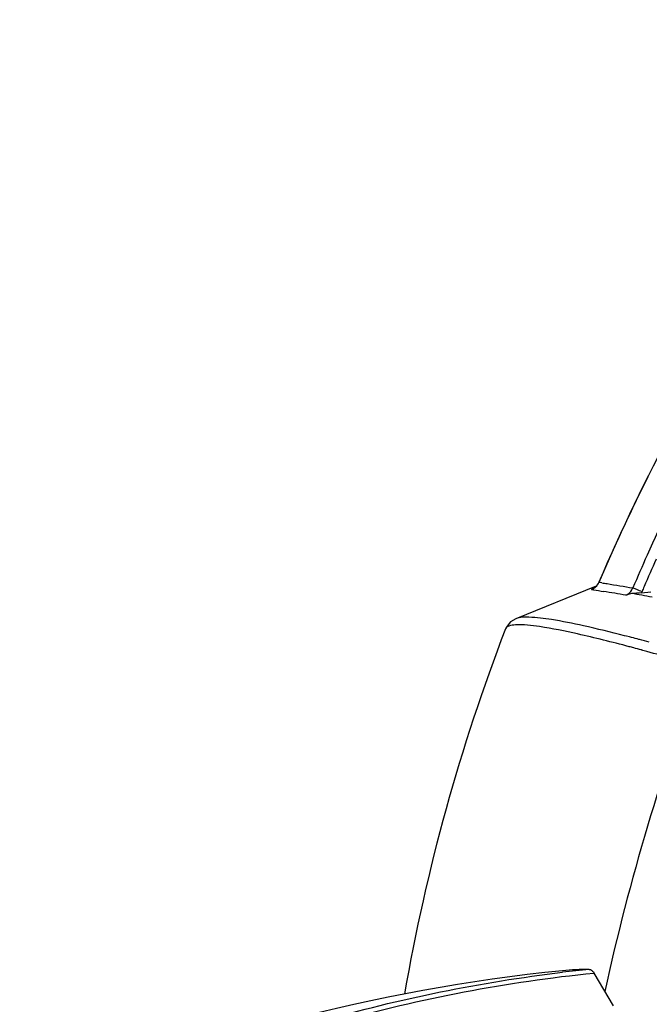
# Model space of a CAD drawing. Header units: millimetres. Extents: x 0 to 420, y 0 to 297.
# Tile 71 of 256: x 148 to 157, y 87 to 102. Entities that reach past the tile are written whole.
import ezdxf

# ---------------------------------------------------------------- set-up
doc = ezdxf.new("R2010")
doc.units = ezdxf.units.MM
doc.header["$LTSCALE"] = 23.1
doc.layers.get('0').update_dxf_attribs({"linetype": 'CONTINUOUS'})
doc.layers.add('06___PRT_ALL_SURFS', color=7, linetype='CONTINUOUS')

msp = doc.modelspace()

# ---------------------------------------------------------------- linework, layer by layer
at = {"color": 7, "linetype": 'Continuous'}
for p, q in [((156.5744, 93.4361), (155.3622, 92.9452)), ((156.6138, 93.4956), (156.6138, 93.4935)), ((157.1104, 93.3269), (157.0219, 93.2991)), ((157.2582, 93.3369), (157.3983, 93.3509)), ((155.3621, 92.9451), (155.362, 92.9451)), ((155.2053, 92.7926), (155.2049, 92.7915)), ((155.2058, 92.7939), (155.2053, 92.7926)), ((155.2059, 92.7939), (155.2053, 92.7926)), ((157.0334, 92.6817), (157.0032, 92.6894)), ((157.0774, 92.6703), (157.0334, 92.6817)), ((157.1084, 92.6622), (157.0774, 92.6703)), ((157.2281, 92.6307), (157.2191, 92.6331)), ((157.228, 92.6307), (157.2192, 92.633)), ((157.258, 92.4732), (157.255, 92.474)), ((157.2591, 92.4728), (157.2561, 92.4736)), ((156.8379, 87.0992), (156.5427, 87.5952))]:
    msp.add_line(p, q, dxfattribs=at)
for points in [[(156.6136, 93.4951), (156.6046, 93.4768), (156.5907, 93.4553), (156.5752, 93.4368), (156.56, 93.4225), (156.5478, 93.413), (156.5392, 93.4073), (156.535, 93.4048)], [(155.3623, 92.9452), (155.2795, 92.8959), (155.2147, 92.814), (155.2048, 92.7915)]]:
    msp.add_lwpolyline(points, dxfattribs=at)
for centre, radius, start, end in [((184.9667, 81.5847), 30.2459, 150.01541, 155.9623), ((183.1629, 82.1088), 28.8871, 151.20092, 156.78953), ((185.165, 81.4912), 30.4651, 155.95362, 156.96988), ((185.2023, 81.4798), 30.355, 155.96638, 156.81289), ((156.9883, 92.4334), 1.0726, 114.72328, 115.1018), ((156.4299, 93.5732), 0.2004, 329.0413, 336.58165), ((156.0049, 89.0428), 4.4922, 81.62034, 82.20952), ((185.2009, 81.4804), 30.3535, 156.81289, 156.96988), ((152.5465, 68.5151), 25.1848, 79.76389, 80.54081), ((147.1299, 37.8449), 56.3726, 79.48381, 79.80222), ((156.9607, 93.4851), 0.3324, 333.51281, 336.97372), ((182.5259, 82.26), 29.2805, 158.91748, 170.13094), ((149.7364, 64.4031), 29.2048, 75.15442, 75.37902), ((148.9396, 61.4009), 32.311, 74.86271, 75.13605), ((149.0304, 62.1592), 31.4108, 75.03366, 75.16642), ((148.4861, 60.1247), 33.5167, 74.83335, 75.03293), ((147.8744, 57.8666), 35.8562, 74.69495, 74.82887), ((144.8535, 46.9998), 47.135, 73.60054, 74.63983), ((189.3243, 80.2229), 33.3815, 158.87654, 167.73102), ((156.4757, 83.5105), 4.1399, 90.07747, 95.71726), ((158.6972, 65.4385), 22.3232, 95.72567, 96.76799)]:
    msp.add_arc(centre, radius, start, end, dxfattribs=at)
for points, knots in [([(162.2566, 101.991), (161.0741, 100.7811), (158.9207, 98.1024), (157.2927, 95.0779), (156.6136, 93.4951)], [0, 0, 0, 0, 0.4955265, 1, 1, 1, 1]), ([(156.5028, 93.3884), (156.5024, 93.3881), (156.5015, 93.3872), (156.5026, 93.3867), (156.5029, 93.3866)], [0, 0, 0, 0, 0.5687823, 1, 1, 1, 1]), ([(156.5333, 93.4048), (156.5294, 93.403), (156.5192, 93.3978), (156.508, 93.3935), (156.5028, 93.3884)], [0, 0, 0, 0, 0.3693028, 1, 1, 1, 1]), ([(156.5029, 93.3866), (156.5134, 93.385), (156.5743, 93.3757), (156.6351, 93.3658), (156.6855, 93.3575)], [0, 0, 0, 0, 0.1719897, 1, 1, 1, 1]), ([(156.6596, 93.487), (156.686, 93.4832), (156.8424, 93.4593), (156.9984, 93.4324), (157.1279, 93.4096)], [0, 0, 0, 0, 0.1686943, 1, 1, 1, 1]), ([(157.0219, 93.2991), (157.0332, 93.3038), (157.0787, 93.3291), (157.1125, 93.3732), (157.1279, 93.4096)], [0, 0, 0, 0, 0.2355642, 1, 1, 1, 1]), ([(157.1279, 93.4096), (157.1475, 93.4069), (157.1935, 93.386), (157.2395, 93.368), (157.2666, 93.3551)], [0, 0, 0, 0, 0.3965467, 1, 1, 1, 1]), ([(157.0032, 92.6894), (156.797, 92.7423), (156.4316, 92.8312), (155.9485, 92.9297), (155.6104, 92.9698), (155.4235, 92.9699), (155.3623, 92.9452)], [0, 0, 0, 0, 0.3822633, 0.676334, 0.8814612, 1, 1, 1, 1]), ([(157.0719, 92.5231), (156.8134, 92.5916), (156.3644, 92.7046), (155.794, 92.8215), (155.4412, 92.8611), (155.2666, 92.8449), (155.2137, 92.8129), (155.2058, 92.7939)], [0, 0, 0, 0, 0.4186087, 0.7235867, 0.913861, 0.9677753, 1, 1, 1, 1]), ([(148.8372, 85.5245), (149.9896, 86.0612), (152.3537, 86.9535), (154.8307, 87.4595), (156.0665, 87.6062)], [0, 0, 0, 0, 0.5053325, 1, 1, 1, 1]), ([(148.8436, 85.4367), (150.0678, 86.0118), (152.5846, 86.9574), (155.2269, 87.4633), (156.5427, 87.5952)], [0, 0, 0, 0, 0.5056453, 1, 1, 1, 1]), ([(156.4701, 87.6504), (156.4766, 87.6504), (156.508, 87.6438), (156.53, 87.6165), (156.5427, 87.5952)], [0, 0, 0, 0, 0.2066292, 1, 1, 1, 1])]:
    msp.add_open_spline(points, degree=3, knots=knots, dxfattribs=at)
for points in [[(156.5029, 93.3866), (156.5431, 93.4023), (156.5796, 93.4331), (156.6018, 93.4701)], [(157.2582, 93.3369), (157.2091, 93.3319), (157.1598, 93.3288), (157.1104, 93.3269)]]:
    msp.add_open_spline(points, degree=3, dxfattribs=at)
at = {"layer": '06___PRT_ALL_SURFS', "color": 7, "linetype": 'Continuous'}
msp.add_arc((158.7697, 60.9435), 26.8231, 95.79087, 113.98568, dxfattribs=at)

doc.saveas('drawing.dxf')
